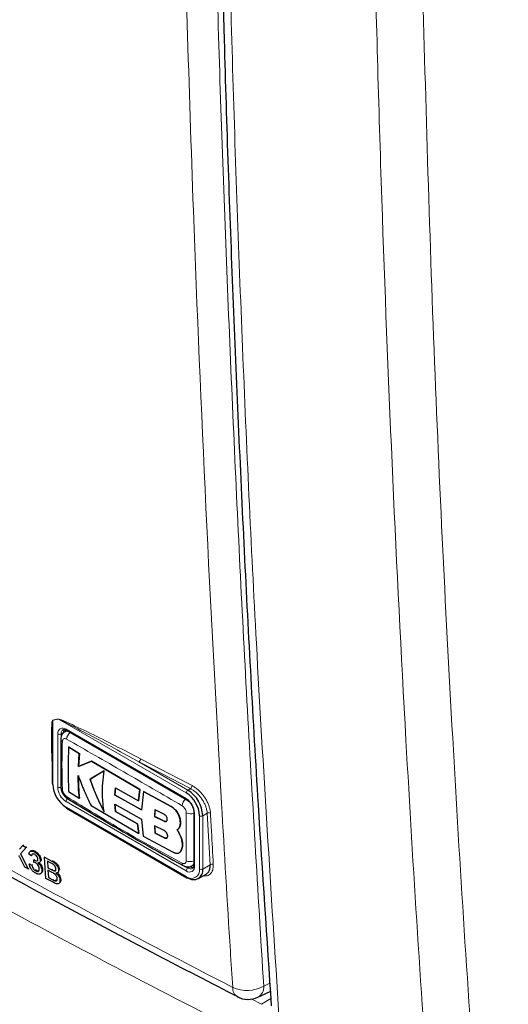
# Paper-space layout 'Blatt4' of a CAD drawing. Header units: millimetres. Extents: x 5 to 418, y 2 to 292.
# Tile 5 of 68: x 114 to 130, y 122 to 156. Entities that reach past the tile are written whole.
import ezdxf

# ---------------------------------------------------------------- set-up
doc = ezdxf.new("R2010")
doc.units = ezdxf.units.MM

psp = doc.layouts.new('Blatt4')

# ---------------------------------------------------------------- linework, layer by layer
at = {"color": 7, "linetype": 'Continuous', "lineweight": 18}
for p, q in [((114.96, 131.746), (114.766, 131.714)), ((114.766, 131.714), (114.766, 129.507)), ((119.348, 129.213), (114.96, 131.746)), ((115.133, 131.287), (115.048, 131.238)), ((115.218, 131.401), (119.348, 129.017)), ((114.935, 129.409), (114.935, 131.238)), ((115.048, 131.238), (115.048, 129.409)), ((117.724, 130.281), (119.404, 129.311)), ((119.404, 129.311), (119.492, 129.362)), ((119.348, 126.535), (115.218, 128.919)), ((115.218, 128.723), (119.348, 126.339)), ((118.824, 128.747), (118.827, 128.749)), ((118.588, 128.244), (118.59, 128.245)), ((119.631, 128.527), (119.631, 126.698)), ((119.8, 126.6), (119.8, 128.429)), ((120.068, 128.518), (119.913, 128.429)), ((119.913, 128.429), (119.913, 126.6)), ((120.166, 126.746), (120.068, 128.518)), ((118.597, 127.672), (118.599, 127.673)), ((114.732, 126.868), (114.759, 126.886)), ((114.732, 126.571), (114.758, 126.59)), ((119.306, 126.689), (119.404, 126.633)), ((119.489, 126.682), (119.404, 126.633)), ((119.913, 126.6), (120.166, 126.746)), ((114.771, 126.226), (114.798, 126.245)), ((122.006, 122.576), (122.215, 122.673)), ((121.575, 122.138), (121.93, 121.952)), ((121.93, 121.952), (122.249, 122.15))]:
    psp.add_line(p, q, dxfattribs=at)
at = {"color": 7, "linetype": 'Continuous', "lineweight": 25}
for p, q in [((115.244, 131.356), (115.184, 131.32)), ((115.235, 131.365), (119.364, 128.981)), ((114.742, 130.772), (114.742, 129.539)), ((115.307, 130.791), (115.31, 130.792)), ((115.674, 130.561), (115.307, 130.791)), ((115.31, 130.792), (115.677, 130.563)), ((115.677, 130.563), (115.65, 130.118)), ((115.674, 130.561), (115.677, 130.563)), ((115.647, 130.117), (115.674, 130.561)), ((116.094, 130.301), (115.647, 130.117)), ((115.65, 130.118), (116.097, 130.302)), ((116.094, 130.301), (116.097, 130.302)), ((117.751, 129.329), (116.094, 130.301)), ((116.097, 130.302), (117.754, 129.331)), ((115.647, 130.117), (115.65, 130.118)), ((116.531, 129.978), (116.044, 129.682)), ((116.047, 129.684), (116.534, 129.98)), ((116.044, 129.682), (116.047, 129.684)), ((115.307, 129.261), (115.673, 129.031)), ((116.895, 129.142), (116.914, 129.384)), ((116.917, 129.386), (116.898, 129.143)), ((116.914, 129.384), (117.704, 128.939)), ((117.704, 128.939), (117.751, 129.329)), ((117.754, 129.331), (117.707, 128.941)), ((117.751, 129.329), (117.754, 129.331)), ((117.874, 129.261), (117.813, 128.631)), ((117.874, 129.261), (117.877, 129.263)), ((118.824, 128.747), (117.874, 129.261)), ((117.877, 129.263), (118.827, 128.749)), ((115.673, 129.031), (115.676, 129.033)), ((116.895, 129.142), (116.898, 129.143)), ((117.813, 128.631), (116.895, 129.142)), ((116.898, 129.143), (117.815, 128.633)), ((117.704, 128.939), (117.707, 128.941)), ((115.235, 128.686), (119.364, 126.302)), ((116.079, 128.779), (117.718, 127.817)), ((116.894, 128.824), (117.811, 128.314)), ((116.914, 128.58), (116.894, 128.824)), ((116.897, 128.826), (116.916, 128.581)), ((116.914, 128.58), (116.916, 128.581)), ((117.671, 128.152), (116.914, 128.58)), ((116.916, 128.581), (117.673, 128.154)), ((118.275, 128.637), (118.262, 128.406)), ((118.265, 128.407), (118.278, 128.639)), ((118.597, 128.473), (118.275, 128.637)), ((119.607, 128.56), (119.607, 126.731)), ((117.811, 128.314), (117.873, 127.731)), ((118.262, 128.406), (118.265, 128.407)), ((118.262, 128.406), (118.588, 128.244)), ((118.59, 128.245), (118.265, 128.407)), ((119.144, 128.198), (119.147, 128.2)), ((117.671, 128.152), (117.673, 128.154)), ((117.718, 127.817), (117.671, 128.152)), ((117.673, 128.154), (117.72, 127.819)), ((118.261, 128.084), (118.274, 127.835)), ((118.587, 127.922), (118.261, 128.084)), ((118.277, 127.837), (118.264, 128.086)), ((119.033, 127.944), (119.036, 127.946)), ((117.718, 127.817), (117.72, 127.819)), ((117.873, 127.731), (118.894, 127.18)), ((118.274, 127.835), (118.277, 127.837)), ((118.274, 127.835), (118.597, 127.672)), ((118.599, 127.673), (118.277, 127.837)), ((119.14, 127.75), (119.143, 127.751)), ((113.623, 127.286), (113.73, 127.407)), ((113.846, 127.344), (113.651, 127.124)), ((113.73, 127.407), (113.756, 127.425)), ((113.73, 127.407), (113.846, 127.344)), ((113.846, 127.344), (113.872, 127.363)), ((114.018, 127.221), (113.988, 127.2)), ((114.133, 127.19), (114.16, 127.208)), ((119.172, 127.237), (119.175, 127.239)), ((113.807, 126.664), (113.629, 127.007)), ((113.651, 127.124), (113.677, 127.143)), ((113.651, 127.124), (113.922, 126.602)), ((114.034, 127.054), (113.947, 127.11)), ((114.034, 127.054), (114.06, 127.072)), ((114.113, 126.832), (114.117, 126.911)), ((114.117, 126.911), (114.143, 126.929)), ((114.13, 126.903), (114.156, 126.921)), ((114.336, 126.903), (114.362, 126.921)), ((114.363, 126.922), (114.358, 126.875)), ((114.48, 127.003), (114.507, 127.022)), ((114.522, 126.279), (114.48, 127.003)), ((114.48, 127.003), (114.732, 126.868)), ((114.708, 126.8), (114.58, 126.869)), ((114.58, 126.869), (114.593, 126.646)), ((119.107, 127.163), (119.11, 127.164)), ((113.922, 126.602), (113.807, 126.664)), ((113.922, 126.602), (113.948, 126.62)), ((113.958, 126.771), (113.984, 126.789)), ((113.958, 126.771), (114.044, 126.734)), ((114.044, 126.734), (114.07, 126.752)), ((114.163, 126.584), (114.205, 126.555)), ((114.178, 126.536), (114.204, 126.555)), ((114.302, 126.819), (114.332, 126.839)), ((114.389, 126.562), (114.415, 126.58)), ((114.593, 126.646), (114.619, 126.664)), ((114.593, 126.646), (114.732, 126.571)), ((114.746, 126.483), (114.598, 126.562)), ((114.598, 126.562), (114.612, 126.312)), ((114.812, 126.536), (114.839, 126.555)), ((114.966, 126.56), (114.993, 126.579)), ((119.543, 126.709), (119.604, 126.744)), ((114.341, 126.438), (114.37, 126.459)), ((114.775, 126.144), (114.522, 126.279)), ((114.612, 126.312), (114.638, 126.33)), ((114.612, 126.312), (114.771, 126.226)), ((114.829, 126.199), (114.856, 126.218)), ((114.929, 126.471), (114.96, 126.492)), ((115.011, 126.218), (115.038, 126.237)), ((119.764, 126.271), (120.033, 126.426)), ((114.967, 126.101), (114.997, 126.122)), ((121.807, 122.193), (122.233, 122.391))]:
    psp.add_line(p, q, dxfattribs=at)
at = {"color": 7, "linetype": 'Continuous', "lineweight": 18}
for centre, radius, start, end in [((114.678, 131.678), 0.0945, 22.6547, 26.0853), ((114.873, 131.709), 0.0947, 22.968, 26.4077), ((115.108, 131.266), 0.175, 50.7967, 189.214), ((115.21, 131.253), 0.162, 127.2774, 185.4814), ((115.256, 131.396), 0.0384, 172.7442, 235.9436), ((115.546, 131.04), 0.308, 125.9042, 175.5829), ((114.992, 131.347), 0.123, 242.6097, 297.3903), ((115.137, 131.067), 0.0966, 185.4723, 243.6173), ((117.651, 130.385), 0.127, 305.3773, 359.8199), ((303.763, 485.9), 401.341, 242.38409, 242.66853), ((303.779, 485.931), 401.26, 242.38409, 242.66853), ((114.782, 129.543), 0.0402, 185.6948, 245.6253), ((115.549, 129.437), 0.615, 182.6055, 237.3945), ((114.992, 129.518), 0.123, 242.6097, 297.3903), ((115.54, 129.431), 0.492, 182.6055, 237.3945), ((119.471, 129.208), 0.123, 122.6055, 177.3945), ((119.417, 129.466), 0.128, 305.7475, 359.8464), ((115.341, 128.913), 0.123, 122.6055, 177.3945), ((119.523, 128.751), 0.319, 128.0591, 175.9083), ((119.386, 129.012), 0.0383, 172.7016, 236.3692), ((119.016, 128.499), 0.615, 2.6055, 57.3945), ((119.647, 128.564), 0.0403, 185.8575, 245.6111), ((120.128, 128.417), 0.118, 65.2349, 120.7657), ((119.488, 128.812), 0.32, 244.053, 291.9305), ((119.857, 128.539), 0.123, 242.6097, 297.3903), ((119.481, 127.162), 0.308, 244.3933, 294.1897), ((119.3, 126.796), 0.0966, 176.4643, 234.483), ((119.458, 126.67), 0.175, 230.7967, 9.214), ((119.471, 126.529), 0.123, 122.6055, 177.3945), ((119.524, 126.556), 0.279, 230.7967, 9.214), ((119.497, 126.754), 0.152, 232.5875, 297.5638), ((119.647, 126.735), 0.0402, 185.6948, 245.6253), ((119.857, 126.709), 0.123, 242.6097, 297.3903), ((120.227, 126.645), 0.118, 65.253, 120.867), ((119.386, 126.334), 0.0384, 172.7442, 235.9436), ((121.295, 122.509), 0.355, 176.4011, 238.8326), ((121.429, 123.61), 1.184, 245.6558, 299.1837), ((121.606, 122.541), 0.402, 299.9621, 4.9775)]:
    psp.add_arc(centre, radius, start, end, dxfattribs=at)
at = {"color": 7, "linetype": 'Continuous', "lineweight": 25}
for centre, radius, start, end in [((115.331, 131.295), 0.198, 150.6194, 182.409), ((115.748, 129.551), 0.984, 182.6055, 237.3945), ((115.138, 129.427), 0.0971, 183.0563, 243.1913), ((118.818, 128.385), 0.984, 2.6055, 57.3945), ((118.808, 128.379), 1.106, 2.6055, 57.3945), ((115.336, 129.086), 0.0977, 176.9633, 235.557), ((115.256, 128.718), 0.0384, 172.7442, 235.9436), ((119.603, 126.55), 0.314, 230.7967, 9.214), ((119.595, 126.849), 0.198, 237.5906, 269.4202), ((119.381, 126.339), 0.0402, 245.6929, 305.6176), ((121.471, 122.92), 0.8, 242.6929, 294.8105)]:
    psp.add_arc(centre, radius, start, end, dxfattribs=at)
at = {"color": 7, "linetype": 'Continuous', "lineweight": 18}
for points, knots in [([(120.941, 122.531), (120.914, 122.952), (120.781, 125.055), (120.253, 133.908), (119.637, 146.624), (119.314, 157.761), (119.19, 162.037)], [0, 0, 0, 0, 0.032288, 0.161438, 0.678067, 1, 1, 1, 1]), ([(120.257, 162.057), (120.351, 158.738), (120.537, 152.099), (120.935, 142.207), (121.411, 132.358), (121.808, 125.837), (122.006, 122.576)], [0, 0, 0, 0, 0.2499373, 0.4998997, 0.7499373, 1, 1, 1, 1]), ([(120.759, 161.173), (120.768, 160.744), (120.816, 158.596), (120.961, 153.023), (121.261, 144.499), (121.772, 133.417), (122.259, 125.811), (122.531, 121.552)], [0, 0, 0, 0, 0.032069, 0.160348, 0.416932, 0.673516, 1, 1, 1, 1]), ([(128.805, 104.773), (128.436, 109.115), (127.697, 117.798), (126.761, 132.529), (126.143, 146.162), (125.881, 155.439), (125.807, 158.669), (125.807, 158.669)], [0, 0, 0, 0, 0.2460147, 0.4920295, 0.8236673, 0.9999999, 1, 1, 1, 1]), ([(127.411, 158.776), (127.538, 154.132), (127.791, 144.844), (128.455, 131.241), (129.299, 117.904), (130.036, 109.231), (130.405, 104.895)], [0, 0, 0, 0, 0.2541775, 0.5084391, 0.7541816, 1, 1, 1, 1]), ([(88.228, 141.416), (88.583, 141.187), (90.357, 140.044), (93.59, 138.006), (97.976, 135.323), (102.44, 132.676), (106.979, 130.066), (111.577, 127.504), (116.224, 124.988), (119.368, 123.35), (120.941, 122.531)], [0, 0, 0, 0, 0.034565, 0.172831, 0.311096, 0.449399, 0.587812, 0.726262, 0.863113, 1, 1, 1, 1]), ([(121.412, 120.908), (121.013, 121.112), (119.015, 122.129), (115.457, 123.986), (110.784, 126.508), (106.186, 129.08), (101.662, 131.699), (97.159, 134.4), (92.677, 137.178), (89.726, 139.094), (88.25, 140.052)], [0, 0, 0, 0, 0.0340943, 0.170476, 0.3068577, 0.4432794, 0.5798212, 0.7164031, 0.8581791, 1, 1, 1, 1]), ([(114.742, 130.158), (114.732, 130.411), (114.716, 130.78), (114.716, 131.208), (114.721, 131.426), (114.728, 131.556), (114.735, 131.632), (114.744, 131.68), (114.751, 131.708), (114.76, 131.718), (114.763, 131.719), (114.763, 131.719)], [0, 0, 0, 0, 0.470485, 0.682967, 0.812238, 0.890335, 0.937214, 0.965179, 0.993268, 0.998399, 1, 1, 1, 1]), ([(114.766, 131.714), (114.765, 131.714), (114.764, 131.712), (114.761, 131.704), (114.758, 131.688), (114.755, 131.661), (114.753, 131.627), (114.751, 131.6), (114.751, 131.587)], [0, 0, 0, 0, 0.013957, 0.06563, 0.225268, 0.386274, 0.715091, 1, 1, 1, 1]), ([(114.763, 131.719), (114.795, 131.724), (114.86, 131.734), (114.925, 131.745), (114.958, 131.751)], [0, 0, 0, 0, 0.488773, 1, 1, 1, 1]), ([(114.958, 131.751), (114.977, 131.747), (115.061, 131.731), (115.425, 131.56), (116.338, 131.134), (117.196, 130.687), (117.778, 130.384)], [0, 0, 0, 0, 0.021746, 0.094659, 0.385877, 1, 1, 1, 1]), ([(117.724, 130.281), (117.156, 130.593), (116.318, 131.052), (115.419, 131.52), (115.064, 131.706), (114.98, 131.739), (114.96, 131.746)], [0, 0, 0, 0, 0.614896, 0.90624, 0.97887, 1, 1, 1, 1]), ([(115.184, 131.32), (115.186, 131.321), (115.193, 131.326), (115.208, 131.332), (115.231, 131.338), (115.256, 131.34), (115.275, 131.338), (115.283, 131.337)], [0, 0, 0, 0, 0.05755, 0.261644, 0.497476, 0.786001, 1, 1, 1, 1]), ([(115.094, 130.98), (115.091, 130.874), (115.085, 130.661), (115.08, 130.364), (115.08, 130.091), (115.082, 129.841), (115.087, 129.59), (115.092, 129.424), (115.094, 129.34)], [0, 0, 0, 0, 0.194923, 0.389863, 0.542367, 0.694885, 0.847439, 1, 1, 1, 1]), ([(115.239, 131.063), (115.223, 131.071), (115.191, 131.085), (115.149, 131.081), (115.116, 131.058), (115.098, 131.021), (115.095, 130.992), (115.094, 130.98)], [0, 0, 0, 0, 0.213396, 0.428592, 0.644319, 0.859268, 1, 1, 1, 1]), ([(119.204, 128.774), (118.534, 129.164), (117.194, 129.942), (115.89, 130.69), (115.239, 131.063)], [0, 0, 0, 0, 0.499895, 1, 1, 1, 1]), ([(83.804, 130.751), (85.524, 129.589), (88.965, 127.264), (94.293, 123.854), (99.741, 120.501), (105.622, 117.034), (111.084, 113.957), (116.086, 111.248), (120.265, 109.053), (124.498, 106.89), (127.369, 105.479), (128.805, 104.773)], [0, 0, 0, 0, 0.124856, 0.249769, 0.374855, 0.499999, 0.645529, 0.734095, 0.822682, 0.911331, 1, 1, 1, 1]), ([(117.068, 130.306), (117.159, 130.252), (117.34, 130.144), (117.528, 130.039), (117.621, 129.987)], [0, 0, 0, 0, 0.500059, 1, 1, 1, 1]), ([(115.094, 129.34), (115.096, 129.321), (115.101, 129.282), (115.126, 129.218), (115.162, 129.16), (115.202, 129.116), (115.228, 129.098), (115.239, 129.091)], [0, 0, 0, 0, 0.213847, 0.429203, 0.644917, 0.859644, 1, 1, 1, 1]), ([(120.068, 128.518), (120.066, 128.539), (120.062, 128.581), (120.046, 128.659), (120.017, 128.753), (119.97, 128.86), (119.91, 128.965), (119.84, 129.065), (119.76, 129.158), (119.675, 129.239), (119.584, 129.31), (119.523, 129.344), (119.492, 129.362)], [0, 0, 0, 0, 0.069154, 0.13914, 0.245413, 0.354774, 0.460941, 0.570174, 0.67611, 0.785099, 0.891013, 1, 1, 1, 1]), ([(119.545, 129.465), (119.578, 129.447), (119.646, 129.408), (119.745, 129.33), (119.84, 129.239), (119.927, 129.136), (120.005, 129.024), (120.07, 128.907), (120.122, 128.787), (120.154, 128.683), (120.171, 128.595), (120.175, 128.548), (120.177, 128.524)], [0, 0, 0, 0, 0.105922, 0.214923, 0.320846, 0.429828, 0.535978, 0.645198, 0.751472, 0.860833, 0.930001, 1, 1, 1, 1]), ([(115.239, 129.091), (115.89, 128.691), (117.194, 127.891), (118.534, 127.165), (119.204, 126.802)], [0, 0, 0, 0, 0.499895, 1, 1, 1, 1]), ([(119.348, 128.524), (119.346, 128.544), (119.343, 128.584), (119.318, 128.648), (119.282, 128.706), (119.242, 128.75), (119.215, 128.767), (119.204, 128.774)], [0, 0, 0, 0, 0.2138446, 0.4291993, 0.6449134, 0.8596426, 1, 1, 1, 1]), ([(119.348, 126.885), (119.348, 126.989), (119.348, 127.199), (119.349, 127.493), (119.349, 127.766), (119.349, 128.017), (119.348, 128.27), (119.348, 128.44), (119.348, 128.524)], [0, 0, 0, 0, 0.194924, 0.389864, 0.542368, 0.694886, 0.847439, 1, 1, 1, 1]), ([(120.177, 128.524), (120.18, 128.482), (120.191, 128.271), (120.224, 127.68), (120.255, 127.132), (120.276, 126.752)], [0, 0, 0, 0, 0.071295, 0.356473, 1, 1, 1, 1]), ([(119.204, 126.802), (119.22, 126.795), (119.253, 126.781), (119.296, 126.785), (119.328, 126.808), (119.345, 126.844), (119.347, 126.873), (119.348, 126.885)], [0, 0, 0, 0, 0.213395, 0.428589, 0.644315, 0.859265, 1, 1, 1, 1]), ([(119.607, 126.786), (119.606, 126.784), (119.603, 126.775), (119.595, 126.76), (119.585, 126.745), (119.572, 126.73), (119.559, 126.718), (119.547, 126.711), (119.543, 126.709)], [0, 0, 0, 0, 0.057905, 0.258729, 0.461462, 0.59656, 0.844054, 1, 1, 1, 1]), ([(120.276, 126.752), (120.274, 126.684), (120.269, 126.549), (120.175, 126.416), (120.059, 126.35), (119.965, 126.364), (119.933, 126.368)], [0, 0, 0, 0, 0.284595, 0.569208, 0.853206, 1, 1, 1, 1])]:
    psp.add_open_spline(points, degree=3, knots=knots, dxfattribs=at)
at = {"color": 7, "linetype": 'Continuous', "lineweight": 25}
for points, knots in [([(120.493, 161.536), (120.541, 159.382), (120.654, 154.271), (120.935, 146.264), (121.323, 137.51), (121.762, 129.384), (122.11, 124.203), (122.266, 121.899)], [0, 0, 0, 0, 0.160733, 0.381378, 0.602188, 0.823067, 1, 1, 1, 1]), ([(88.395, 141.096), (88.469, 141.047), (90.091, 139.982), (93.347, 137.942), (98.164, 134.981), (103.076, 132.075), (108.065, 129.219), (113.143, 126.415), (117.491, 124.08), (120.181, 122.697), (121.117, 122.216)], [0, 0, 0, 0, 0.007316, 0.159791, 0.31208, 0.464128, 0.615833, 0.767297, 0.919011, 1, 1, 1, 1]), ([(114.751, 131.587), (114.75, 131.576), (114.747, 131.523), (114.745, 131.399), (114.742, 131.173), (114.742, 130.957), (114.743, 130.811), (114.744, 130.78)], [0, 0, 0, 0, 0.045541, 0.201899, 0.461368, 0.888472, 1, 1, 1, 1]), ([(115.187, 131.317), (115.164, 131.303), (115.112, 131.272), (115.065, 131.189), (115.04, 131.114), (115.044, 131.069), (115.045, 131.058)], [0, 0, 0, 0, 0.252796, 0.57186, 0.893828, 1, 1, 1, 1]), ([(115.115, 131.381), (115.121, 131.385), (115.135, 131.395), (115.178, 131.392), (115.219, 131.372), (115.235, 131.365)], [0, 0, 0, 0, 0.290447, 0.725469, 1, 1, 1, 1]), ([(115.042, 131.059), (115.039, 130.924), (115.03, 130.373), (115.039, 129.832), (115.046, 129.422)], [0, 0, 0, 0, 0.243254, 1, 1, 1, 1]), ([(115.307, 130.791), (115.303, 130.688), (115.296, 130.483), (115.288, 130.123), (115.29, 129.714), (115.301, 129.412), (115.307, 129.261)], [0, 0, 0, 0, 0.197198, 0.394444, 0.69707, 1, 1, 1, 1]), ([(84.04, 130.298), (84.786, 129.786), (87.001, 128.265), (90.792, 125.784), (95.409, 122.85), (100.137, 119.957), (104.968, 117.106), (109.892, 114.301), (114.895, 111.551), (119.973, 108.863), (124.683, 106.448), (127.738, 104.953), (129.045, 104.314)], [0, 0, 0, 0, 0.054674, 0.16221, 0.270008, 0.378124, 0.486611, 0.595291, 0.703686, 0.811713, 0.919433, 1, 1, 1, 1]), ([(116.527, 128.568), (116.513, 128.659), (116.487, 128.843), (116.465, 129.166), (116.477, 129.545), (116.513, 129.834), (116.531, 129.978)], [0, 0, 0, 0, 0.213144, 0.427106, 0.711947, 1, 1, 1, 1]), ([(115.639, 129.811), (115.704, 129.635), (115.836, 129.281), (115.998, 128.947), (116.079, 128.779)], [0, 0, 0, 0, 0.498629, 1, 1, 1, 1]), ([(115.673, 129.031), (115.663, 129.158), (115.643, 129.413), (115.64, 129.678), (115.639, 129.811)], [0, 0, 0, 0, 0.499491, 1, 1, 1, 1]), ([(115.642, 129.812), (115.643, 129.68), (115.646, 129.415), (115.666, 129.16), (115.676, 129.033)], [0, 0, 0, 0, 0.499307, 1, 1, 1, 1]), ([(116.044, 129.682), (116.113, 129.49), (116.251, 129.104), (116.434, 128.747), (116.527, 128.568)], [0, 0, 0, 0, 0.497335, 1, 1, 1, 1]), ([(116.529, 128.569), (116.438, 128.747), (116.254, 129.104), (116.117, 129.49), (116.047, 129.684)], [0, 0, 0, 0, 0.497455, 1, 1, 1, 1]), ([(115.046, 129.417), (115.046, 129.397), (115.043, 129.332), (115.087, 129.218), (115.166, 129.089), (115.243, 129.035), (115.281, 129.009)], [0, 0, 0, 0, 0.127304, 0.412419, 0.716981, 1, 1, 1, 1]), ([(115.282, 129.007), (115.635, 128.795), (116.875, 128.05), (118.203, 127.29), (119.188, 126.749), (119.246, 126.717)], [0, 0, 0, 0, 0.27245, 0.957149, 1, 1, 1, 1]), ([(119.364, 128.981), (119.386, 128.966), (119.434, 128.934), (119.506, 128.851), (119.567, 128.745), (119.602, 128.641), (119.606, 128.584), (119.607, 128.56)], [0, 0, 0, 0, 0.178594, 0.391157, 0.611318, 0.832978, 1, 1, 1, 1]), ([(119.144, 128.198), (119.142, 128.242), (119.136, 128.329), (119.082, 128.471), (119.001, 128.6), (118.91, 128.695), (118.849, 128.732), (118.824, 128.747)], [0, 0, 0, 0, 0.214509, 0.429017, 0.643582, 0.858182, 1, 1, 1, 1]), ([(118.827, 128.749), (118.864, 128.725), (118.938, 128.677), (119.034, 128.559), (119.106, 128.425), (119.144, 128.3), (119.146, 128.228), (119.147, 128.2)], [0, 0, 0, 0, 0.214476, 0.428949, 0.643502, 0.858103, 1, 1, 1, 1]), ([(118.588, 128.244), (118.599, 128.239), (118.623, 128.23), (118.655, 128.234), (118.68, 128.252), (118.694, 128.281), (118.697, 128.32), (118.689, 128.362), (118.669, 128.405), (118.641, 128.442), (118.616, 128.463), (118.6, 128.471), (118.597, 128.473)], [0, 0, 0, 0, 0.107912, 0.215821, 0.323761, 0.431549, 0.539075, 0.646323, 0.753352, 0.860272, 0.967233, 1, 1, 1, 1]), ([(118.665, 128.242), (118.665, 128.242), (118.658, 128.235), (118.636, 128.233), (118.61, 128.236), (118.594, 128.244), (118.59, 128.245)], [0, 0, 0, 0, 0.001592, 0.4315, 0.862221, 1, 1, 1, 1]), ([(119.032, 127.943), (119.036, 127.945), (119.047, 127.952), (119.063, 127.965), (119.082, 127.983), (119.095, 128), (119.11, 128.023), (119.122, 128.048), (119.133, 128.08), (119.138, 128.105), (119.143, 128.132), (119.145, 128.161), (119.145, 128.186), (119.144, 128.198)], [0, 0, 0, 0, 0.048149, 0.144842, 0.242919, 0.342416, 0.392405, 0.537187, 0.635274, 0.734788, 0.784787, 0.892046, 1, 1, 1, 1]), ([(119.147, 128.2), (119.147, 128.194), (119.148, 128.178), (119.147, 128.15), (119.143, 128.119), (119.138, 128.093), (119.13, 128.065), (119.12, 128.038), (119.104, 128.011), (119.091, 127.993), (119.076, 127.976), (119.059, 127.96), (119.043, 127.95), (119.035, 127.945)], [0, 0, 0, 0, 0.048049, 0.144542, 0.242421, 0.34172, 0.391609, 0.536088, 0.633963, 0.733252, 0.783135, 0.891215, 1, 1, 1, 1]), ([(118.597, 127.672), (118.603, 127.669), (118.616, 127.663), (118.635, 127.658), (118.653, 127.658), (118.669, 127.661), (118.683, 127.668), (118.695, 127.679), (118.703, 127.693), (118.708, 127.71), (118.71, 127.73), (118.709, 127.751), (118.705, 127.774), (118.697, 127.798), (118.686, 127.821), (118.673, 127.844), (118.657, 127.865), (118.639, 127.885), (118.62, 127.902), (118.604, 127.912), (118.593, 127.919), (118.589, 127.921), (118.587, 127.922)], [0, 0, 0, 0, 0.052856, 0.107243, 0.1601, 0.214496, 0.267261, 0.321559, 0.374275, 0.428519, 0.481256, 0.535518, 0.588333, 0.642673, 0.695604, 0.750064, 0.803127, 0.857722, 0.910889, 0.965597, 0.982773, 1, 1, 1, 1]), ([(119.14, 127.75), (119.125, 127.782), (119.096, 127.849), (119.054, 127.912), (119.032, 127.943)], [0, 0, 0, 0, 0.490057, 1, 1, 1, 1]), ([(119.035, 127.945), (119.056, 127.915), (119.098, 127.852), (119.128, 127.785), (119.143, 127.751)], [0, 0, 0, 0, 0.490067, 1, 1, 1, 1]), ([(118.681, 127.668), (118.681, 127.668), (118.677, 127.664), (118.666, 127.661), (118.65, 127.659), (118.631, 127.661), (118.616, 127.666), (118.606, 127.67), (118.601, 127.672), (118.599, 127.673)], [0, 0, 0, 0, 0.012621, 0.22362, 0.440733, 0.651832, 0.869031, 0.934429, 1, 1, 1, 1]), ([(119.172, 127.237), (119.182, 127.259), (119.202, 127.303), (119.215, 127.383), (119.216, 127.471), (119.203, 127.563), (119.178, 127.657), (119.153, 127.719), (119.14, 127.75)], [0, 0, 0, 0, 0.167892, 0.340649, 0.508542, 0.68131, 0.838665, 1, 1, 1, 1]), ([(119.143, 127.751), (119.156, 127.719), (119.183, 127.653), (119.208, 127.556), (119.22, 127.462), (119.217, 127.377), (119.203, 127.3), (119.184, 127.26), (119.175, 127.239)], [0, 0, 0, 0, 0.167931, 0.340726, 0.50866, 0.681472, 0.838748, 1, 1, 1, 1]), ([(113.947, 127.11), (113.952, 127.134), (113.962, 127.184), (114.009, 127.219), (114.07, 127.219), (114.112, 127.199), (114.133, 127.19)], [0, 0, 0, 0, 0.280253, 0.559523, 0.779592, 1, 1, 1, 1]), ([(114.022, 127.217), (114.029, 127.223), (114.047, 127.241), (114.098, 127.237), (114.14, 127.218), (114.161, 127.209)], [0, 0, 0, 0, 0.221141, 0.610272, 1, 1, 1, 1]), ([(114.133, 127.19), (114.16, 127.172), (114.214, 127.138), (114.281, 127.058), (114.324, 126.974), (114.332, 126.927), (114.336, 126.903)], [0, 0, 0, 0, 0.2801842, 0.5598553, 0.7799999, 1, 1, 1, 1]), ([(114.161, 127.209), (114.187, 127.191), (114.241, 127.157), (114.309, 127.077), (114.351, 126.993), (114.359, 126.946), (114.363, 126.922)], [0, 0, 0, 0, 0.280184, 0.559855, 0.78, 1, 1, 1, 1]), ([(118.894, 127.18), (118.898, 127.178), (118.911, 127.172), (118.932, 127.162), (118.957, 127.153), (118.978, 127.148), (119.006, 127.143), (119.037, 127.141), (119.066, 127.146), (119.089, 127.153), (119.107, 127.162), (119.127, 127.176), (119.14, 127.188), (119.151, 127.202), (119.162, 127.217), (119.168, 127.23), (119.172, 127.237)], [0, 0, 0, 0, 0.034991, 0.105261, 0.17654, 0.248852, 0.285183, 0.426115, 0.533863, 0.570193, 0.675425, 0.746714, 0.819037, 0.855373, 0.927488, 1, 1, 1, 1]), ([(119.175, 127.239), (119.173, 127.236), (119.168, 127.225), (119.159, 127.21), (119.146, 127.193), (119.133, 127.181), (119.121, 127.171), (119.114, 127.167), (119.109, 127.165)], [0, 0, 0, 0, 0.104199, 0.313455, 0.525715, 0.741051, 0.849239, 1, 1, 1, 1]), ([(113.629, 127.007), (113.623, 127.018), (113.613, 127.038), (113.603, 127.057), (113.599, 127.065)], [0, 0, 0, 0, 0.56, 1, 1, 1, 1]), ([(114.141, 127.105), (114.125, 127.112), (114.094, 127.126), (114.058, 127.117), (114.04, 127.089), (114.036, 127.066), (114.034, 127.054)], [0, 0, 0, 0, 0.280001, 0.559131, 0.77932, 1, 1, 1, 1]), ([(114.117, 126.911), (114.119, 126.909), (114.124, 126.906), (114.128, 126.904), (114.13, 126.903)], [0, 0, 0, 0, 0.560003, 1, 1, 1, 1]), ([(114.13, 126.903), (114.146, 126.895), (114.18, 126.88), (114.223, 126.88), (114.249, 126.904), (114.249, 126.932), (114.249, 126.946)], [0, 0, 0, 0, 0.28068, 0.560951, 0.780057, 1, 1, 1, 1]), ([(114.249, 126.946), (114.247, 126.963), (114.242, 126.996), (114.211, 127.046), (114.176, 127.083), (114.153, 127.098), (114.141, 127.105)], [0, 0, 0, 0, 0.27946, 0.558952, 0.779255, 1, 1, 1, 1]), ([(114.336, 126.903), (114.335, 126.886), (114.334, 126.854), (114.308, 126.814), (114.273, 126.811), (114.252, 126.809)], [0, 0, 0, 0, 0.280496, 0.561003, 1, 1, 1, 1]), ([(114.732, 126.868), (114.762, 126.851), (114.822, 126.816), (114.902, 126.735), (114.952, 126.641), (114.961, 126.587), (114.966, 126.56)], [0, 0, 0, 0, 0.281116, 0.560026, 0.780112, 1, 1, 1, 1]), ([(114.76, 126.887), (114.79, 126.87), (114.849, 126.835), (114.929, 126.754), (114.979, 126.66), (114.989, 126.606), (114.993, 126.579)], [0, 0, 0, 0, 0.281116, 0.560026, 0.780112, 1, 1, 1, 1]), ([(114.18, 126.455), (114.15, 126.473), (114.091, 126.51), (114.02, 126.601), (113.974, 126.692), (113.964, 126.745), (113.958, 126.771)], [0, 0, 0, 0, 0.279911, 0.559249, 0.779476, 1, 1, 1, 1]), ([(114.044, 126.734), (114.05, 126.713), (114.061, 126.671), (114.092, 126.609), (114.135, 126.562), (114.164, 126.545), (114.178, 126.536)], [0, 0, 0, 0, 0.280881, 0.560073, 0.779653, 1, 1, 1, 1]), ([(114.168, 126.812), (114.158, 126.817), (114.139, 126.825), (114.121, 126.83), (114.113, 126.832)], [0, 0, 0, 0, 0.559772, 1, 1, 1, 1]), ([(114.302, 126.609), (114.299, 126.63), (114.293, 126.673), (114.256, 126.736), (114.212, 126.785), (114.183, 126.803), (114.168, 126.812)], [0, 0, 0, 0, 0.279747, 0.559171, 0.779444, 1, 1, 1, 1]), ([(114.178, 126.536), (114.198, 126.528), (114.237, 126.51), (114.279, 126.526), (114.302, 126.561), (114.302, 126.593), (114.302, 126.609)], [0, 0, 0, 0, 0.279883, 0.558993, 0.779319, 1, 1, 1, 1]), ([(114.389, 126.562), (114.387, 126.53), (114.383, 126.465), (114.326, 126.423), (114.255, 126.42), (114.205, 126.443), (114.18, 126.455)], [0, 0, 0, 0, 0.279401, 0.559064, 0.779378, 1, 1, 1, 1]), ([(114.205, 126.555), (114.225, 126.546), (114.262, 126.529), (114.288, 126.542), (114.299, 126.548)], [0, 0, 0, 0, 0.542426, 1, 1, 1, 1]), ([(114.252, 126.809), (114.273, 126.79), (114.314, 126.754), (114.358, 126.684), (114.383, 126.617), (114.387, 126.581), (114.389, 126.562)], [0, 0, 0, 0, 0.279807, 0.559185, 0.779408, 1, 1, 1, 1]), ([(114.306, 126.802), (114.317, 126.791), (114.349, 126.763), (114.385, 126.702), (114.41, 126.637), (114.414, 126.6), (114.416, 126.581)], [0, 0, 0, 0, 0.176256, 0.495804, 0.747691, 1, 1, 1, 1]), ([(114.416, 126.581), (114.415, 126.547), (114.414, 126.493), (114.38, 126.473), (114.367, 126.465)], [0, 0, 0, 0, 0.627082, 1, 1, 1, 1]), ([(114.871, 126.602), (114.868, 126.623), (114.864, 126.654), (114.841, 126.699), (114.793, 126.757), (114.746, 126.781), (114.708, 126.8)], [0, 0, 0, 0, 0.2495123, 0.3750187, 0.5002443, 1, 1, 1, 1]), ([(114.732, 126.571), (114.747, 126.563), (114.774, 126.548), (114.801, 126.54), (114.812, 126.536)], [0, 0, 0, 0, 0.560393, 1, 1, 1, 1]), ([(114.812, 126.536), (114.823, 126.535), (114.844, 126.533), (114.87, 126.553), (114.871, 126.584), (114.871, 126.602)], [0, 0, 0, 0, 0.280869, 0.561063, 1, 1, 1, 1]), ([(114.839, 126.555), (114.85, 126.554), (114.866, 126.551), (114.876, 126.56), (114.878, 126.563)], [0, 0, 0, 0, 0.692528, 1, 1, 1, 1]), ([(114.966, 126.56), (114.965, 126.543), (114.963, 126.507), (114.934, 126.465), (114.897, 126.461), (114.874, 126.459)], [0, 0, 0, 0, 0.280336, 0.5608, 1, 1, 1, 1]), ([(119.247, 126.721), (119.266, 126.71), (119.318, 126.678), (119.412, 126.668), (119.498, 126.679), (119.533, 126.706), (119.541, 126.712)], [0, 0, 0, 0, 0.2114394, 0.5735314, 0.9086743, 1, 1, 1, 1]), ([(119.607, 126.731), (119.605, 126.709), (119.601, 126.661), (119.583, 126.628), (119.568, 126.622), (119.564, 126.621)], [0, 0, 0, 0, 0.370052, 0.797059, 1, 1, 1, 1]), ([(120.032, 126.427), (120.041, 126.432), (120.054, 126.439), (120.079, 126.46), (120.103, 126.485), (120.126, 126.521), (120.139, 126.549), (120.148, 126.574), (120.155, 126.599), (120.162, 126.633), (120.167, 126.676), (120.168, 126.714), (120.167, 126.738), (120.166, 126.746)], [0, 0, 0, 0, 0.0872278, 0.1417782, 0.3000839, 0.4073391, 0.5161579, 0.5708313, 0.6234898, 0.7292401, 0.8365078, 0.945328, 1, 1, 1, 1]), ([(114.916, 126.27), (114.912, 126.292), (114.907, 126.325), (114.884, 126.371), (114.836, 126.434), (114.786, 126.461), (114.746, 126.483)], [0, 0, 0, 0, 0.249802, 0.375546, 0.501154, 1, 1, 1, 1]), ([(114.771, 126.226), (114.782, 126.22), (114.801, 126.21), (114.82, 126.202), (114.829, 126.199)], [0, 0, 0, 0, 0.5600993, 1, 1, 1, 1]), ([(115.011, 126.218), (115.01, 126.195), (115.009, 126.149), (114.979, 126.102), (114.905, 126.079), (114.828, 126.117), (114.775, 126.144)], [0, 0, 0, 0, 0.187143, 0.374319, 0.560786, 1, 1, 1, 1]), ([(114.829, 126.199), (114.843, 126.195), (114.873, 126.187), (114.902, 126.203), (114.916, 126.233), (114.916, 126.258), (114.916, 126.27)], [0, 0, 0, 0, 0.28029, 0.559018, 0.779402, 1, 1, 1, 1]), ([(114.856, 126.218), (114.871, 126.213), (114.895, 126.205), (114.911, 126.216), (114.917, 126.22)], [0, 0, 0, 0, 0.618149, 1, 1, 1, 1]), ([(114.874, 126.459), (114.894, 126.441), (114.934, 126.405), (114.978, 126.337), (115.004, 126.272), (115.009, 126.236), (115.011, 126.218)], [0, 0, 0, 0, 0.280211, 0.55967, 0.779709, 1, 1, 1, 1]), ([(114.93, 126.449), (114.94, 126.44), (114.97, 126.412), (115.005, 126.356), (115.032, 126.291), (115.036, 126.255), (115.038, 126.237)], [0, 0, 0, 0, 0.16189, 0.487287, 0.743497, 1, 1, 1, 1]), ([(115.038, 126.237), (115.037, 126.214), (115.035, 126.17), (115.018, 126.131), (114.998, 126.125), (114.996, 126.124)], [0, 0, 0, 0, 0.4670625, 0.9342082, 1, 1, 1, 1])]:
    psp.add_open_spline(points, degree=3, knots=knots, dxfattribs=at)

doc.saveas('drawing.dxf')
